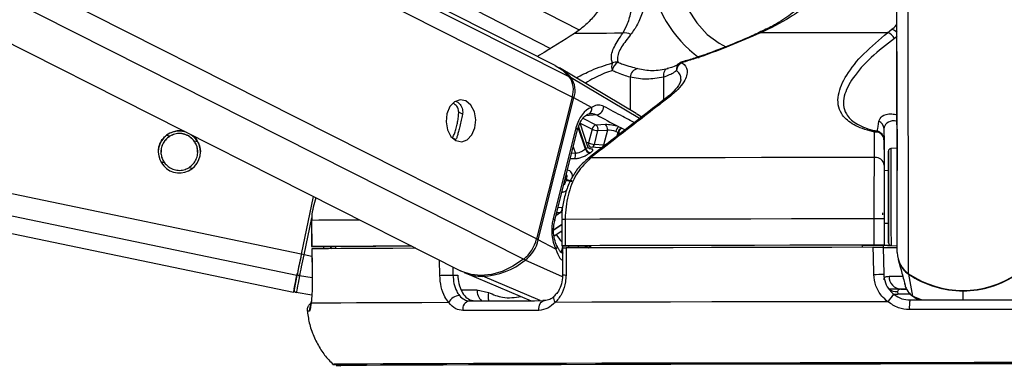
# Model space of a CAD drawing. Header units: millimetres. Extents: x 20 to 19305, y 40 to 15632.
# Tile 50 of 114: x 9293 to 9518, y 6419 to 6498. Entities that reach past the tile are written whole.
import ezdxf

# ---------------------------------------------------------------- set-up
doc = ezdxf.new("R2010")
doc.units = ezdxf.units.MM
doc.layers.add('COMPONENT_GEOMETRY', color=7, linetype='Continuous')
doc.styles.add('SLDTEXTSTYLE1', font='TXT', dxfattribs={"width": 0.75})
doc.dimstyles.new('SLDDIMSTYLE0', dxfattribs={"dimtxt": 150, "dimasz": 6.604, "dimexe": 0, "dimexo": 0.0625, "dimgap": 37.5, "dimtad": 0, "dimtih": 1, "dimtoh": 1, "dimdec": 0, "dimlfac": 0.5, "dimrnd": 1e-09, "dimzin": 12, "dimdsep": 46, "dimtxsty": 'SLDTEXTSTYLE1', "dimsah": 1, "dimcen": 0.09, "dimadec": 0, "dimazin": 3, "dimtfac": 1, "dimtdec": 0, "dimtofl": 0, "dimtmove": 0, "dimatfit": 3, "dimfxl": 1, "dimfrac": 2, "dimtolj": 1, "dimtzin": 12, "dimarcsym": 0})

# ---------------------------------------------------------------- blocks, each defined once
blk = doc.blocks.new('_D_4')
at = {"layer": 'COMPONENT_GEOMETRY', "color": 7, "ltscale": 2}
for p, q in [((11155.63, 6611), (11155.63, 4291.66)), ((11155.63, 1734.2), (11155.63, 4053.54)), ((7716.13, 1734.2), (11161.98, 1734.2))]:
    blk.add_line(p, q, dxfattribs=at)
for points in [[(11155.63, 6611), (11154.61, 6604.4), (11156.65, 6604.4)], [(11155.63, 1734.2), (11156.65, 1740.8), (11154.61, 1740.8)]]:
    blk.add_solid(points, dxfattribs=at)
at = {"layer": 'COMPONENT_GEOMETRY', "color": 7, "ltscale": 2, "insert": (10933.96, 4246.9), "char_height": 150, "attachment_point": 1, "style": 'SLDTEXTSTYLE1'}
blk.add_mtext('2438', dxfattribs=at)

msp = doc.modelspace()

# ---------------------------------------------------------------- linework, layer by layer
at = {"color": 7, "linetype": 'Continuous', "lineweight": 25, "ltscale": 2}
for p, q in [((8513.78, 6611), (9355.89, 6436.03)), ((9057.02, 6611), (9394.01, 6440.9)), ((9415.62, 6487.73), (9171.42, 6611)), ((9182.22, 6611), (9414.55, 6491.6)), ((9493.63, 6478.67), (9493.46, 6602.12)), ((9421.11, 6495.77), (9419.99, 6494.99)), ((9491.45, 6495.18), (9492.43, 6495.96)), ((9462.16, 6495.21), (9462.15, 6495.21)), ((9434.09, 6476.75), (9416.62, 6487.17)), ((9441.86, 6487.18), (9441.18, 6486.99)), ((9419.49, 6480.52), (9411.36, 6448.17)), ((9411.76, 6447.96), (9419.89, 6480.3)), ((9423.9, 6478.16), (9419.89, 6480.3)), ((9493.67, 6445.05), (9493.63, 6478.67)), ((9435.29, 6475.94), (9434.35, 6476.58)), ((9420.34, 6473.46), (9415.14, 6452.75)), ((9415.5, 6452.38), (9420.71, 6473.1)), ((9423.09, 6469.15), (9421.28, 6474.54)), ((9424.02, 6473.19), (9423.24, 6470.06)), ((9424.57, 6469.73), (9425.36, 6472.86)), ((9427.08, 6474.23), (9424.93, 6474.13)), ((9425.36, 6472.86), (9427.51, 6472.95)), ((9427.51, 6472.95), (9426.66, 6469.57)), ((9430.79, 6473.43), (9430.09, 6473.74)), ((9490.63, 6473.28), (9490.65, 6463.73)), ((9393.09, 6471.1), (9392.88, 6470.84)), ((9429.46, 6472.68), (9429.95, 6472.49)), ((9490.64, 6470.79), (9490.64, 6465)), ((9426.21, 6468.92), (9423.45, 6469.11)), ((9426.66, 6469.57), (9424.57, 6469.73)), ((9493.64, 6468.84), (9492.21, 6468.77)), ((9491.65, 6463.74), (9490.65, 6463.73)), ((9490.65, 6463.73), (9490.65, 6463.73)), ((9360.42, 6457.85), (9357.68, 6444.69)), ((9360.42, 6457.85), (9357.68, 6444.69)), ((9417.11, 6452.62), (9417.12, 6446.62)), ((9417.11, 6452.62), (9417.11, 6452.62)), ((9417.9, 6452.63), (9417.91, 6446.63)), ((9488.4, 6446.76), (9488.39, 6452.76)), ((9490.66, 6452.76), (9490.67, 6446.76)), ((9360.02, 6452.41), (9360.03, 6446.41)), ((9360.02, 6452.41), (9360.04, 6452.41)), ((9360.04, 6452.41), (9360.05, 6446.41)), ((9490.66, 6451.73), (9491.66, 6451.74)), ((9415.35, 6448.86), (9417.12, 6450.05)), ((9360.06, 6445.91), (9360.16, 6439.74)), ((9360.09, 6445.91), (9360.08, 6445.91)), ((9362.03, 6446.41), (9365.51, 6446.42)), ((9365.51, 6446.43), (9365.51, 6445.95)), ((9415.78, 6445.81), (9411.76, 6447.96)), ((9417.29, 6446.12), (9417.29, 6439.99)), ((9417.71, 6446.62), (9423.7, 6446.62)), ((9423.7, 6446.63), (9423.71, 6446.14)), ((9485.67, 6446.75), (9485.67, 6446.25)), ((9485.67, 6446.74), (9490.67, 6446.74)), ((9490.45, 6446.74), (9490.46, 6446.24)), ((9490.67, 6446.73), (9490.45, 6446.73)), ((9490.46, 6446.26), (9490.58, 6440.15)), ((9490.67, 6446.74), (9490.67, 6446.76)), ((9490.67, 6446.74), (9490.67, 6446.73)), ((9490.67, 6446.74), (9490.67, 6446.72)), ((9490.67, 6446.72), (9490.67, 6446.73)), ((9492.24, 6446.71), (9493.67, 6446.63)), ((9493.89, 6443.47), (9494.34, 6441.79)), ((9494.34, 6441.79), (9494.53, 6441.11)), ((9360.18, 6439.74), (9360.16, 6439.74)), ((9392.27, 6439.95), (9393.37, 6439.95)), ((9395.06, 6440.43), (9410.14, 6434.1)), ((9417.29, 6439.99), (9417.29, 6439.99)), ((9497.19, 6435.1), (9496.27, 6440.13)), ((9495.25, 6438.42), (9495.27, 6438.36)), ((9495.33, 6438.02), (9495.43, 6437.64)), ((9360.07, 6435.38), (9356.51, 6435.93)), ((9397.76, 6436.6), (9400.39, 6435.96)), ((9493.75, 6436.16), (9493.82, 6435.57)), ((9494.49, 6436.72), (9495.71, 6436.72)), ((9497.42, 6434.99), (9497.84, 6434.68))]:
    msp.add_line(p, q, dxfattribs=at)
at = {"color": 8, "linetype": 'Continuous', "lineweight": 25, "ltscale": 2}
for p, q in [((9356.68, 6439.86), (8533.04, 6611)), ((9357.68, 6444.69), (8557.26, 6611)), ((9408.38, 6443.53), (9076.6, 6611)), ((9411.36, 6448.17), (9088.78, 6611)), ((9419.49, 6480.52), (9160.99, 6611)), ((9418.83, 6485.15), (9169.51, 6611)), ((9196.94, 6611), (9421.1, 6495.81)), ((9493.67, 6445.05), (9493.46, 6602.12)), ((9496.25, 6440.24), (9496.05, 6586.52)), ((9493.61, 6494.35), (9493.02, 6493.88)), ((9434.88, 6475.63), (9419.24, 6484.91)), ((9432.73, 6485.01), (9432.74, 6477.56)), ((9440.32, 6485.03), (9440.33, 6479.83)), ((9394.47, 6476.63), (9393.6, 6477.07)), ((9424.93, 6474.13), (9421.96, 6475.64)), ((9425.11, 6476.44), (9422.54, 6476.25)), ((9435.32, 6475.97), (9434.06, 6476.69)), ((9422.5, 6468.63), (9420.85, 6473.54)), ((9420.92, 6473.76), (9422.62, 6468.71)), ((9421.29, 6474.57), (9424.02, 6473.19)), ((9327.71, 6471.62), (9326.94, 6471.78)), ((9392.88, 6470.84), (9392.13, 6471.22)), ((9429.74, 6471.65), (9429.95, 6472.49)), ((9430.07, 6472.43), (9429.91, 6471.79)), ((9334.05, 6470.3), (9333.25, 6470.47)), ((9419.71, 6469.14), (9420.21, 6467.67)), ((9420.21, 6467.67), (9419.35, 6467.69)), ((9326.45, 6465.54), (9325.63, 6465.71)), ((9332.79, 6464.22), (9331.98, 6464.39)), ((9418.1, 6461.64), (9417.86, 6461.76)), ((9417.9, 6461.93), (9418.14, 6461.81)), ((9417.2, 6455.27), (9416.24, 6455.3)), ((9358.3, 6444.56), (9360.05, 6452.99)), ((9416.81, 6454.16), (9415.78, 6453.47)), ((9415.96, 6454.19), (9416.81, 6454.16)), ((9415.28, 6450.34), (9417.11, 6451.57)), ((9417.11, 6451.36), (9415.28, 6450.14)), ((9417.12, 6449.73), (9416.97, 6449.95)), ((9364.36, 6446.42), (9364.55, 6445.95)), ((9365.51, 6446.27), (9365.41, 6446.42)), ((9417.35, 6446.62), (9416.98, 6445.15)), ((9418.64, 6446.13), (9418.77, 6446.62)), ((9420.89, 6446.62), (9420.77, 6446.13)), ((9360.09, 6444.19), (9358.3, 6444.56)), ((9389.27, 6439.87), (9389.18, 6443.33)), ((9392.23, 6441.8), (9392.27, 6439.95)), ((9417.25, 6439.52), (9408.79, 6443.34)), ((9360.18, 6439.29), (9357.3, 6439.76)), ((9412.2, 6434.11), (9399.1, 6439.65)), ((9394.14, 6436.6), (9397.76, 6436.6)), ((9496.62, 6435.57), (9493.82, 6435.57)), ((9497.19, 6435.1), (9499.27, 6434.27)), ((9497.87, 6434.77), (9497.19, 6435.1)), ((9508.69, 6434.29), (9508.68, 6436.34)), ((9364.9, 6419.58), (9364.9, 6419.58))]:
    msp.add_line(p, q, dxfattribs=at)
at = {"color": 8, "linetype": 'Continuous', "lineweight": 25, "ltscale": 2, "flags": 128}
for points in [[(9441.97, 6516.54), (9442.22, 6512.26), (9442.97, 6508.1), (9444.2, 6504.17), (9445.86, 6500.58), (9447.92, 6497.42), (9450.32, 6494.79), (9453, 6492.76), (9454.67, 6491.86)], [(9444.55, 6488.51), (9444.53, 6488.5), (9444.52, 6488.48), (9444.51, 6488.45), (9444.51, 6488.4), (9444.51, 6488.34)], [(9420.34, 6473.46), (9420.51, 6473.37), (9420.62, 6473.27), (9420.69, 6473.19), (9420.71, 6473.11), (9420.71, 6473.1)], [(9423.24, 6470.06), (9422.91, 6470.1), (9422.77, 6470.11)], [(9492.21, 6468.77), (9492.21, 6468.75), (9492.21, 6468.22), (9492.21, 6466.98), (9492.21, 6465.1), (9492.22, 6462.73), (9492.22, 6460.01)], [(9492.22, 6460.01), (9492.22, 6457.14), (9492.23, 6454.31), (9492.23, 6451.71), (9492.23, 6449.53), (9492.24, 6447.9), (9492.24, 6446.94), (9492.24, 6446.71)], [(9415.14, 6452.75), (9415.3, 6452.65), (9415.42, 6452.55), (9415.49, 6452.47), (9415.51, 6452.39), (9415.5, 6452.38)], [(9371.06, 6452.48), (9370.08, 6452.48), (9366.68, 6452.46), (9363.86, 6452.44), (9361.65, 6452.43), (9360.04, 6452.41)], [(9415.78, 6445.81), (9415.92, 6445.99), (9416.01, 6446.16), (9416.06, 6446.32), (9416.05, 6446.47), (9416.03, 6446.54)], [(9491.79, 6439.66), (9492.67, 6439.66), (9493.77, 6439.66), (9494.9, 6439.66)], [(9496.29, 6440.21), (9496.27, 6440.16), (9496.27, 6440.13)], [(9415.62, 6433.72), (9415.45, 6434.05), (9415.34, 6434.36), (9415.29, 6434.65), (9415.31, 6434.9), (9415.4, 6435.1), (9415.48, 6435.2)], [(9492.72, 6435.67), (9493.21, 6435.58), (9493.82, 6435.57)], [(9508.68, 6436.44), (9508.68, 6436.43), (9508.68, 6436.37), (9508.68, 6436.34)]]:
    msp.add_lwpolyline(points, dxfattribs=at)
at = {"color": 7, "linetype": 'Continuous', "lineweight": 25, "ltscale": 2, "flags": 128}
for points in [[(9431.03, 6495.05), (9429.11, 6495.04), (9427.34, 6495.03), (9425.72, 6495.03), (9424.26, 6495.02), (9422.95, 6495.01), (9421.8, 6495.01), (9420.81, 6495), (9419.99, 6494.99)], [(9491.45, 6495.18), (9487.64, 6495.18), (9483.87, 6495.17), (9480.15, 6495.17), (9476.48, 6495.16), (9472.87, 6495.15), (9469.33, 6495.15), (9465.86, 6495.14), (9462.46, 6495.13)], [(9415.62, 6487.73), (9417.22, 6486.72), (9418.83, 6485.15)], [(9441.42, 6487), (9441.16, 6486.97), (9440.92, 6486.86), (9440.71, 6486.68), (9440.54, 6486.43), (9440.41, 6486.13), (9440.33, 6485.79), (9440.3, 6485.42), (9440.32, 6485.03)], [(9395.24, 6479.63), (9393.93, 6479.9), (9392.64, 6479.44), (9391.58, 6478.33), (9390.9, 6476.72), (9390.71, 6474.87), (9391.04, 6473.05), (9391.83, 6471.55), (9392.97, 6470.59), (9394.28, 6470.31), (9395.56, 6470.77), (9396.62, 6471.88), (9397.3, 6473.49), (9397.49, 6475.34), (9397.17, 6477.16), (9396.37, 6478.66), (9395.24, 6479.63)], [(9430.91, 6473.37), (9430.88, 6473.38), (9430.79, 6473.43)], [(9493.63, 6473.15), (9493.63, 6473.17), (9493.63, 6472.47), (9493.64, 6471.17), (9493.64, 6469.44), (9493.64, 6467.57), (9493.64, 6465.83), (9493.65, 6464.49), (9493.65, 6463.76), (9493.65, 6463.74), (9493.65, 6464.43), (9493.64, 6465.74), (9493.64, 6467.46), (9493.64, 6469.34), (9493.64, 6471.08), (9493.63, 6472.41), (9493.63, 6473.15)], [(9429.95, 6472.49), (9430.04, 6472.45), (9430.07, 6472.43)], [(9488.5, 6466.75), (9479.78, 6466.73), (9471.16, 6466.72), (9462.69, 6466.7), (9454.4, 6466.69), (9446.32, 6466.67), (9438.48, 6466.66), (9430.92, 6466.64), (9423.67, 6466.62)], [(9491.65, 6459.89), (9491.65, 6462.45), (9491.65, 6464.7), (9491.64, 6466.47), (9491.64, 6467.65), (9491.64, 6468.15), (9491.64, 6467.94), (9491.64, 6467.04), (9491.64, 6465.5), (9491.65, 6463.74)], [(9491.65, 6463.74), (9491.65, 6464.06), (9491.65, 6464.33), (9491.65, 6463.89), (9491.65, 6462.78), (9491.65, 6461.12), (9491.65, 6459.1)], [(9491.66, 6451.74), (9491.66, 6450.77), (9491.67, 6449), (9491.67, 6447.82), (9491.67, 6447.32), (9491.67, 6447.53), (9491.67, 6448.43), (9491.67, 6449.97), (9491.66, 6452.04), (9491.66, 6454.49), (9491.66, 6457.17), (9491.65, 6459.89)], [(9491.65, 6459.1), (9491.66, 6456.93), (9491.66, 6454.84), (9491.66, 6453.07), (9491.66, 6451.81), (9491.66, 6451.19), (9491.66, 6451.28), (9491.66, 6451.74)], [(9488.39, 6452.76), (9478.88, 6452.74), (9469.5, 6452.73), (9460.28, 6452.71), (9451.26, 6452.7), (9442.47, 6452.68), (9433.96, 6452.66), (9425.76, 6452.64), (9417.9, 6452.63)], [(9490.31, 6454.15), (9490.31, 6454.15), (9490.31, 6454.13), (9490.31, 6454.1), (9490.31, 6454.06), (9490.31, 6454), (9490.32, 6453.92), (9490.32, 6453.84), (9490.32, 6453.75), (9490.32, 6453.66)], [(9360.05, 6446.41), (9360.03, 6446.41), (9360.11, 6446.41), (9360.28, 6446.41), (9360.52, 6446.41), (9360.83, 6446.41), (9361.2, 6446.41), (9361.6, 6446.41), (9362.03, 6446.41)], [(9382.85, 6446.53), (9378.59, 6446.51), (9374.06, 6446.49), (9370.09, 6446.48), (9366.69, 6446.46), (9363.87, 6446.44), (9361.65, 6446.43), (9360.05, 6446.41)], [(9383.84, 6446.03), (9383.57, 6446.03), (9378.54, 6446.01), (9374.04, 6445.99), (9370.09, 6445.98), (9366.7, 6445.96), (9363.9, 6445.94), (9361.69, 6445.93), (9360.08, 6445.91)], [(9360.08, 6445.91), (9360.14, 6441.92), (9360.18, 6439.74)], [(9382.88, 6446.51), (9382.08, 6446.51), (9378.17, 6446.5), (9374.71, 6446.48), (9371.7, 6446.47), (9369.16, 6446.45), (9367.09, 6446.44), (9365.51, 6446.43)], [(9417.91, 6446.63), (9417.6, 6446.62), (9417.36, 6446.62), (9417.2, 6446.62), (9417.12, 6446.62), (9417.14, 6446.62), (9417.25, 6446.62), (9417.44, 6446.62), (9417.71, 6446.62)], [(9488.4, 6446.76), (9478.89, 6446.74), (9469.51, 6446.73), (9460.29, 6446.71), (9451.27, 6446.7), (9442.48, 6446.68), (9433.97, 6446.66), (9425.77, 6446.64), (9417.91, 6446.63)], [(9488.19, 6446.26), (9478.74, 6446.24), (9469.41, 6446.23), (9460.24, 6446.21), (9451.27, 6446.2), (9442.53, 6446.18), (9434.07, 6446.16), (9425.9, 6446.14), (9418.08, 6446.13)], [(9418.08, 6446.13), (9418.08, 6442.13), (9418.08, 6439.95)], [(9485.67, 6446.75), (9477.36, 6446.73), (9469.16, 6446.72), (9461.09, 6446.71), (9453.18, 6446.69), (9445.46, 6446.68), (9437.96, 6446.66), (9430.7, 6446.65), (9423.7, 6446.63)], [(9488.3, 6440.08), (9488.23, 6444.08), (9488.19, 6446.26)], [(9492.37, 6446.7), (9490.97, 6446.7), (9490.45, 6446.7)], [(9357.68, 6444.69), (9357.54, 6443.98), (9357.39, 6443.29), (9357.25, 6442.61), (9357.12, 6441.97), (9356.99, 6441.36), (9356.88, 6440.8), (9356.77, 6440.3), (9356.68, 6439.86)], [(9357.68, 6444.69), (9357.55, 6444.06), (9357.42, 6443.43), (9357.3, 6442.83), (9357.18, 6442.25), (9357.06, 6441.71), (9356.96, 6441.21), (9356.87, 6440.76), (9356.79, 6440.37)], [(9357.3, 6439.76), (9357.4, 6440.2), (9357.5, 6440.7), (9357.61, 6441.25), (9357.74, 6441.85), (9357.87, 6442.5), (9358.01, 6443.17), (9358.16, 6443.86), (9358.3, 6444.56)], [(9408.38, 6443.53), (9405.97, 6441.94), (9403.51, 6440.78), (9401.06, 6440.07), (9398.67, 6439.83), (9396.4, 6440.06), (9394.3, 6440.76), (9394.01, 6440.9)], [(9356.68, 6439.86), (9356.34, 6438.22), (9356.09, 6437.01), (9355.94, 6436.28), (9355.89, 6436.03), (9355.94, 6436.27), (9355.97, 6436.42)], [(9356.02, 6436.65), (9356.03, 6436.71), (9356.07, 6436.89), (9356.13, 6437.19), (9356.21, 6437.6), (9356.32, 6438.13), (9356.46, 6438.77), (9356.61, 6439.52), (9356.79, 6440.37)], [(9357.3, 6439.76), (9357.12, 6438.89), (9356.96, 6438.12), (9356.83, 6437.46), (9356.72, 6436.92), (9356.63, 6436.49), (9356.56, 6436.18), (9356.53, 6435.99), (9356.51, 6435.93)], [(9389.27, 6439.87), (9389.56, 6439.88), (9389.91, 6439.89), (9390.3, 6439.9), (9390.72, 6439.91), (9391.15, 6439.92), (9391.56, 6439.93), (9391.94, 6439.94), (9392.27, 6439.95)], [(9495.75, 6436.7), (9493.71, 6436.7), (9491.72, 6436.7)], [(9359.89, 6433.51), (9359.9, 6433.84), (9359.9, 6433.86)], [(9391.33, 6433.65), (9385.15, 6433.63), (9379.57, 6433.62), (9374.62, 6433.6), (9370.3, 6433.58), (9366.66, 6433.56), (9363.7, 6433.54), (9361.44, 6433.53), (9359.89, 6433.51)], [(9396.05, 6434.06), (9398.04, 6434.07), (9400.07, 6434.08), (9402.14, 6434.08), (9404.26, 6434.09), (9406.42, 6434.09), (9408.63, 6434.1), (9410.88, 6434.1), (9413.17, 6434.11)], [(9411.89, 6431.89), (9411.89, 6432.31), (9411.94, 6432.72), (9412.05, 6433.11), (9412.21, 6433.45), (9412.41, 6433.73), (9412.64, 6433.94), (9412.9, 6434.07), (9413.17, 6434.11)], [(9491.51, 6433.86), (9481.23, 6433.85), (9471.08, 6433.83), (9461.11, 6433.81), (9451.37, 6433.8), (9441.9, 6433.78), (9432.76, 6433.76), (9423.99, 6433.74), (9415.62, 6433.72)], [(9496.58, 6434.27), (9499.6, 6434.27), (9502.63, 6434.28), (9505.66, 6434.28), (9508.69, 6434.29), (9511.72, 6434.29), (9514.74, 6434.29), (9517.77, 6434.3), (9520.79, 6434.3)], [(9411.89, 6431.89), (9409.57, 6431.89), (9407.29, 6431.88), (9405.05, 6431.88), (9402.86, 6431.87), (9400.71, 6431.86), (9398.61, 6431.86), (9396.55, 6431.85), (9394.54, 6431.85)], [(9520.96, 6432.09), (9517.89, 6432.08), (9514.83, 6432.08), (9511.76, 6432.08), (9508.69, 6432.07), (9505.62, 6432.07), (9502.55, 6432.06), (9499.48, 6432.06), (9496.42, 6432.05)], [(9521.24, 6419.98), (9511.22, 6419.97), (9501.18, 6419.96), (9491.18, 6419.94), (9481.27, 6419.93), (9471.49, 6419.91), (9461.89, 6419.89), (9452.52, 6419.88), (9443.42, 6419.86), (9434.64, 6419.84), (9426.22, 6419.82), (9418.2, 6419.8), (9410.63, 6419.78), (9403.53, 6419.76), (9396.95, 6419.75), (9390.91, 6419.73), (9385.44, 6419.71), (9380.57, 6419.69), (9376.33, 6419.67), (9372.73, 6419.65), (9369.8, 6419.64), (9367.54, 6419.62), (9365.97, 6419.61), (9365.1, 6419.59), (9364.9, 6419.58)], [(9520.06, 6419.69), (9509.97, 6419.68), (9499.87, 6419.67), (9489.82, 6419.65), (9479.86, 6419.64), (9470.04, 6419.62), (9460.42, 6419.6), (9451.04, 6419.59), (9441.94, 6419.57), (9433.18, 6419.55), (9424.79, 6419.53), (9416.83, 6419.51), (9409.32, 6419.49), (9402.3, 6419.47), (9395.82, 6419.45), (9389.89, 6419.43), (9384.56, 6419.42), (9379.85, 6419.4), (9375.78, 6419.38), (9372.37, 6419.36), (9369.64, 6419.35), (9367.61, 6419.33), (9366.27, 6419.31), (9365.65, 6419.3), (9365.74, 6419.29), (9366.54, 6419.27), (9366.63, 6419.27)], [(9520.05, 6419.69), (9509.97, 6419.68), (9499.88, 6419.67), (9489.84, 6419.65), (9479.9, 6419.64), (9470.09, 6419.62), (9460.48, 6419.6), (9451.11, 6419.59), (9442.03, 6419.57), (9433.28, 6419.55), (9424.9, 6419.53), (9416.94, 6419.51), (9409.44, 6419.49), (9402.44, 6419.47), (9395.96, 6419.45), (9390.04, 6419.43), (9384.72, 6419.42), (9380.01, 6419.4), (9375.95, 6419.38), (9372.54, 6419.36), (9369.82, 6419.35), (9367.78, 6419.33), (9366.45, 6419.31), (9365.83, 6419.3), (9365.92, 6419.29), (9366.59, 6419.28)]]:
    msp.add_lwpolyline(points, dxfattribs=at)
at = {"color": 8, "linetype": 'Continuous', "lineweight": 25, "ltscale": 4}
for centre, radius, start, end in [((9465.68, 6512.63), 28.87, 188.6971, 233.3065), ((9491.7, 6493.48), 2.59, 42.5844, 73.6883), ((9462.23, 6494.88), 0.341, 47.3481, 101.9916), ((9444.92, 6486.88), 1.66, 132.0225, 189.7872), ((9419.03, 6484.53), 0.431, 61.0755, 96.5175), ((9419.03, 6478.58), 1.93, 63.5643, 76.6645), ((9441.51, 6479.62), 0.906, 81.9422, 126.473), ((9424.11, 6469.89), 0.885, 168.8551, 244.7425), ((9423.73, 6469.9), 0.864, 287.5901, 348.7801), ((9425.8, 6469.75), 0.874, 289.5141, 348.6129), ((9423.56, 6465.73), 0.896, 83.0214, 127.192), ((9417.89, 6358.5), 94.12, 89.9919, 90.4727), ((9410.9, 6446.23), 1.93, 63.5647, 76.671), ((9425.08, 6455.08), 10.97, 212.517, 223.4326), ((9424.76, 6445.74), 1.49, 143.665, 164.4722), ((9424.88, 6445.7), 1.48, 143.3, 162.983), ((9409.23, 6444.2), 0.966, 218.3745, 242.9353), ((9399.28, 6440.05), 0.448, 209.7581, 245.1635), ((9417.89, 6444.71), 4.76, 262.6989, 272.2487), ((9401.05, 6436.48), 3.29, 177.9227, 227.0334), ((9403.25, 6435.17), 2.97, 164.5305, 201.6725), ((9493.58, 6439.29), 3.13, 233.7628, 273.0369), ((9361.52, 6431.91), 2.01, 154.5421, 186.2768), ((9359.41, 6427.54), 4.15, 88.4762, 95.4366)]:
    msp.add_arc(centre, radius, start, end, dxfattribs=at)
at = {"color": 7, "linetype": 'Continuous', "lineweight": 25, "ltscale": 4}
for centre, radius, start, end in [((9431.64, 6493.08), 2.05, 54.3177, 107.1937), ((9490.73, 6492.73), 2.56, 26.7968, 73.7869), ((9445.11, 6486.59), 2, 106.4418, 130.8408), ((9411.43, 6478.51), 10.09, 39.3689, 59.0584), ((9431.07, 6487.37), 2.59, 158.834, 198.2943), ((9431.47, 6485.97), 2.92, 122.5021, 168.4669), ((9429.48, 6486.41), 2.07, 78.2048, 113.4864), ((9434.75, 6484.98), 2.03, 98.7792, 179.1879), ((9445.48, 6486.36), 2.21, 116.1329, 173.973), ((9414.44, 6482.17), 5.31, 341.8809, 34.1768), ((9414.87, 6481.95), 5.28, 341.8809, 34.1768), ((9422.76, 6477.79), 1.2, 283.8261, 17.5992), ((9424.74, 6478.34), 1.94, 281.0037, 1.4901), ((9488.73, 6473.25), 1.91, 0.7733, 68.156), ((9329.85, 6468.01), 4.8, 74.6165, 51.8161), ((9425.19, 6472.98), 1.19, 102.7299, 169.4944), ((9425.54, 6476.4), 3.55, 244.7707, 267.1395), ((9424.2, 6473.18), 1.21, 344.6432, 52.5288), ((9426.35, 6473.27), 1.21, 344.6432, 52.5288), ((9431.02, 6472.46), 1.58, 125.9891, 171.9367), ((9431.15, 6472.26), 1.23, 107.1611, 168.9345), ((9431.27, 6472.2), 1.23, 107.3604, 168.9118), ((9488.99, 6472.04), 0.709, 86.81, 135.299), ((9488.73, 6470.64), 1.91, 4.388, 97.4098), ((9488.64, 6470.78), 2, 0.0913, 78.7209), ((9426.94, 6462.14), 7.86, 123.3249, 124.3543), ((9423.73, 6468.99), 1.28, 196.3295, 258.6086), ((9423.84, 6469.05), 1.27, 195.5171, 258.4523), ((9424.75, 6473.27), 3.55, 244.7707, 267.1395), ((9492.24, 6468.17), 0.6, 93.077, 180.077), ((9418.91, 6467.26), 1.36, 324.1891, 17.5508), ((9427.55, 6461.77), 7.22, 123.3249, 124.3543), ((9488.74, 6464.85), 1.91, 4.3756, 97.132), ((9433.49, 6457.86), 15.84, 165.5755, 166.2207), ((9419.61, 6464.93), 3.62, 245.3057, 267.2108), ((9419.66, 6464.94), 3.48, 244.2369, 267.0678), ((9416.01, 6455.06), 1.21, 311.7139, 9.7357), ((9489.6, 6013.04), 439.72, 89.8619, 90.1577), ((9403.09, 6450.2), 8.52, 308.3711, 346.1743), ((9403.53, 6449.98), 8.47, 308.3711, 346.1743), ((9489.61, 6007.04), 439.72, 89.8619, 90.1577), ((9492.87, 6825.5), 379.29, 269.6353, 270.125), ((9491.97, 6587.1), 140.39, 269.4695, 270.0944), ((9492.27, 6447.31), 0.6, 180.077, 267.077), ((9333.34, 6325.25), 121.89, 78.1853, 78.482), ((9499.51, 6445.08), 5.84, 180.2699, 236.0607), ((9398.35, 6456.19), 16.55, 272.5799, 309.1049), ((9499.55, 6444.98), 5.85, 200.6688, 235.9395), ((9357.34, 6440.32), 0.56, 174.8272, 265.9188), ((9398.99, 6449.9), 10.25, 246.1408, 270.5857), ((9488.12, 6482.76), 42.67, 270.2445, 273.296), ((9494.64, 6439.57), 2.85, 178.1586, 267.0334), ((9508.65, 6458.57), 22.13, 235.9102, 304.2439), ((9508.63, 6458.39), 22.05, 235.881, 270.1272), ((9508.67, 6458.39), 22.05, 270.0269, 304.2731), ((9356.6, 6436.52), 0.6, 168.262, 261.2621), ((9393.86, 6432.49), 2.79, 92.4204, 155.4394), ((9497.34, 6430.15), 6.92, 129.4614, 147.513), ((9396.37, 6432.22), 1.87, 99.6963, 191.6624), ((9503.5, 6432.66), 7.1, 166.8745, 184.8602), ((9365.86, 6438.69), 19.14, 267.1038, 270.6946)]:
    msp.add_arc(centre, radius, start, end, dxfattribs=at)
for centre, major_axis, ratio, start_param, end_param in [((9424.99, 6470.98), (0.15, 7.38), 0.67204, 0.250533, 1.241199), ((9428.84, 6473.28), (2.74, -0.58), 0.275806, 1.154067, 2.323761), ((9428.64, 6472.34), (1.77, -0.33), 0.295802, 1.146889, 2.316582), ((9419.78, 6450.26), (0.15, 7.38), 0.67204, 1.241199, 2.231865)]:
    msp.add_ellipse(centre, major_axis=major_axis, ratio=ratio, start_param=start_param, end_param=end_param, dxfattribs=at)
at = {"color": 8, "linetype": 'Continuous', "lineweight": 25, "ltscale": 4}
msp.add_ellipse((9369.77, 6448.48), major_axis=(-4.84, 5.57), ratio=0.999929, start_param=1.139201, end_param=1.207192, dxfattribs=at)
at = {"color": 7, "linetype": 'Continuous', "lineweight": 25, "ltscale": 2}
for points, knots in [([(9429.35, 6510.31), (9428.99, 6508.5), (9428.19, 6504.62), (9425.66, 6500.31), (9423.17, 6497.44), (9421.79, 6496.32), (9421.11, 6495.77)], [0, 0, 0, 0, 0.301539, 0.649276, 0.826766, 1, 1, 1, 1]), ([(9431.03, 6495.05), (9431.42, 6495.75), (9432.21, 6497.18), (9432.94, 6499.8), (9433.48, 6502.65), (9433.83, 6505.32), (9433.93, 6507.31), (9433.97, 6508.15)], [0, 0, 0, 0, 0.245373, 0.495297, 0.678097, 0.864612, 1, 1, 1, 1]), ([(9437.14, 6508.27), (9437.06, 6507.4), (9436.87, 6505.38), (9436.33, 6502.61), (9435.51, 6499.69), (9434.43, 6496.95), (9433.37, 6495.49), (9432.83, 6494.75)], [0, 0, 0, 0, 0.135243, 0.316731, 0.502899, 0.748887, 1, 1, 1, 1]), ([(9477.42, 6508.69), (9477.11, 6508.04), (9476.34, 6506.4), (9474.51, 6504), (9471.99, 6501.39), (9468.83, 6498.9), (9465.49, 6496.77), (9463.15, 6495.72), (9462.14, 6495.26)], [0, 0, 0, 0, 0.102179, 0.255592, 0.427605, 0.620658, 0.834549, 1, 1, 1, 1]), ([(9478.56, 6508.27), (9477.81, 6507.03), (9476.26, 6504.49), (9472.98, 6501.35), (9468.46, 6497.96), (9464.77, 6496.22), (9462.46, 6495.13)], [0, 0, 0, 0, 0.202402, 0.415938, 0.635024, 1, 1, 1, 1]), ([(9419.99, 6494.99), (9417.45, 6493.38), (9414.78, 6491.68), (9411.74, 6489.86), (9411.59, 6489.77)], [0, 0, 0, 0, 0.950718, 1, 1, 1, 1]), ([(9428.66, 6488.3), (9428.57, 6488.61), (9428.25, 6489.69), (9428.91, 6491.94), (9430.31, 6494), (9431.03, 6495.05)], [0, 0, 0, 0, 0.163716, 0.575625, 1, 1, 1, 1]), ([(9432.83, 6494.75), (9432.08, 6493.8), (9430.55, 6491.88), (9429.67, 6489.76), (9429.85, 6488.72), (9429.91, 6488.43)], [0, 0, 0, 0, 0.414625, 0.838122, 1, 1, 1, 1]), ([(9462.46, 6495.13), (9460.08, 6494.11), (9455.27, 6492.04), (9449.15, 6489.76), (9445.52, 6488.65), (9444.51, 6488.34)], [0, 0, 0, 0, 0.413472, 0.836281, 1, 1, 1, 1]), ([(9462.15, 6495.21), (9461.6, 6494.95), (9459.5, 6494.01), (9456.31, 6492.64), (9453.6, 6491.61), (9452.53, 6491.2)], [0, 0, 0, 0, 0.1802, 0.677661, 1, 1, 1, 1]), ([(9488.49, 6472.54), (9488.13, 6472.62), (9486.15, 6473.08), (9483.09, 6474.32), (9480.87, 6476.48), (9480.06, 6478.77), (9480.17, 6481.72), (9481.96, 6485.68), (9485.85, 6490.48), (9489.57, 6493.61), (9491.45, 6495.18)], [0, 0, 0, 0, 0.024025, 0.134638, 0.244509, 0.33263, 0.423982, 0.601094, 0.798253, 1, 1, 1, 1]), ([(9493.02, 6493.88), (9491.18, 6492.45), (9487.47, 6489.55), (9483.48, 6485.09), (9481.54, 6481.39), (9481.27, 6478.63), (9481.9, 6476.49), (9483.93, 6474.44), (9486.82, 6473.26), (9488.69, 6472.82), (9489.03, 6472.74)], [0, 0, 0, 0, 0.200857, 0.405166, 0.583295, 0.670995, 0.761395, 0.868867, 0.976541, 1, 1, 1, 1]), ([(9452.53, 6491.2), (9452.17, 6491.06), (9450.52, 6490.41), (9447.83, 6489.49), (9445.53, 6488.81), (9444.55, 6488.52)], [0, 0, 0, 0, 0.141079, 0.635776, 1, 1, 1, 1]), ([(9432.73, 6485.01), (9431.74, 6485.33), (9430.47, 6485.75), (9428.96, 6486.4), (9428.62, 6486.55)], [0, 0, 0, 0, 0.768074, 1, 1, 1, 1]), ([(9429.91, 6488.43), (9430.29, 6488.29), (9431.97, 6487.68), (9433.37, 6487.29), (9434.44, 6486.99)], [0, 0, 0, 0, 0.231591, 1, 1, 1, 1]), ([(9434.44, 6486.99), (9435.54, 6486.79), (9437.77, 6486.38), (9440.19, 6486.8), (9441.42, 6487)], [0, 0, 0, 0, 0.492367, 1, 1, 1, 1]), ([(9443.28, 6486.59), (9443.12, 6486.44), (9442.42, 6485.79), (9441.23, 6485.36), (9440.32, 6485.03)], [0, 0, 0, 0, 0.231926, 1, 1, 1, 1]), ([(9444.51, 6488.34), (9444.56, 6488.31), (9445.23, 6487.87), (9446.02, 6486.57), (9445.38, 6484.39), (9443.72, 6482.25), (9442.33, 6481.09), (9441.64, 6480.52)], [0, 0, 0, 0, 0.024281, 0.282768, 0.612987, 0.806483, 1, 1, 1, 1]), ([(9443.74, 6488.1), (9443.66, 6488.02), (9443.42, 6487.78), (9442.77, 6487.42), (9442.05, 6487.23), (9441.86, 6487.18)], [0, 0, 0, 0, 0.260413, 0.804878, 1, 1, 1, 1]), ([(9440.32, 6485.03), (9439.02, 6484.81), (9436.39, 6484.37), (9433.96, 6484.8), (9432.73, 6485.01)], [0, 0, 0, 0, 0.492725, 1, 1, 1, 1]), ([(9444.27, 6484.48), (9444.27, 6484.38), (9444.26, 6484.15), (9443.85, 6483.21), (9442.84, 6481.98), (9441.84, 6480.99), (9441.07, 6480.44), (9440.95, 6480.35)], [0, 0, 0, 0, 0.179274, 0.433907, 0.689587, 0.948917, 1, 1, 1, 1]), ([(9392.99, 6479.56), (9393.25, 6479.41), (9393.85, 6479.06), (9394.43, 6478.03), (9394.55, 6477.08), (9394.46, 6476.59), (9394.45, 6476.51)], [0, 0, 0, 0, 0.263897, 0.608047, 0.938602, 1, 1, 1, 1]), ([(9440.98, 6480.34), (9436.79, 6477.11), (9430.8, 6472.49), (9424.82, 6467.84), (9423.03, 6466.44)], [0, 0, 0, 0, 0.700008, 1, 1, 1, 1]), ([(9441.64, 6480.52), (9440.81, 6479.88), (9436.67, 6476.69), (9430.68, 6472.06), (9425.52, 6468.06), (9423.67, 6466.62)], [0, 0, 0, 0, 0.138099, 0.690493, 1, 1, 1, 1]), ([(9393.6, 6477.07), (9393.55, 6477.4), (9393.46, 6478.05), (9392.94, 6478.77), (9392.46, 6478.98), (9392.27, 6479.06)], [0, 0, 0, 0, 0.375658, 0.75083, 1, 1, 1, 1]), ([(9426.67, 6478.39), (9426.28, 6478.54), (9425.75, 6478.74), (9424.85, 6478.65), (9424.31, 6478.37), (9423.9, 6478.16)], [0, 0, 0, 0, 0.417867, 0.554004, 1, 1, 1, 1]), ([(9392.13, 6471.22), (9392.26, 6471.44), (9392.52, 6471.83), (9392.86, 6472.84), (9393.16, 6473.97), (9393.41, 6475.15), (9393.56, 6476.2), (9393.59, 6476.8), (9393.6, 6477.07)], [0, 0, 0, 0, 0.204636, 0.376335, 0.548834, 0.703363, 0.864285, 1, 1, 1, 1]), ([(9394.45, 6476.51), (9394.36, 6476.09), (9394.19, 6475.25), (9393.86, 6473.86), (9393.55, 6472.65), (9393.29, 6471.72), (9393.16, 6471.3), (9393.09, 6471.1)], [0, 0, 0, 0, 0.222076, 0.445772, 0.640142, 0.821651, 1, 1, 1, 1]), ([(9420.71, 6473.1), (9420.79, 6473.39), (9421.04, 6474.25), (9421.68, 6475.44), (9422.52, 6476.34), (9423.03, 6476.57), (9423.26, 6476.67)], [0, 0, 0, 0, 0.156397, 0.463095, 0.767226, 1, 1, 1, 1]), ([(9423.05, 6476.63), (9423.35, 6476.71), (9424.04, 6476.9), (9424.72, 6476.61), (9425.11, 6476.44)], [0, 0, 0, 0, 0.429774, 1, 1, 1, 1]), ([(9425.11, 6476.44), (9426.7, 6475.57), (9428.37, 6474.67), (9430.03, 6473.77), (9430.09, 6473.74)], [0, 0, 0, 0, 0.961066, 1, 1, 1, 1]), ([(9489.03, 6472.74), (9489.07, 6472.81), (9489.21, 6473.03), (9489.34, 6474.19), (9489.44, 6475.02)], [0, 0, 0, 0, 0.275157, 1, 1, 1, 1]), ([(9326.67, 6471.6), (9327.01, 6471.87), (9327.7, 6472.39), (9329.08, 6472.81), (9330.4, 6472.87), (9331.16, 6472.58), (9331.47, 6472.47)], [0, 0, 0, 0, 0.269083, 0.537757, 0.814494, 1, 1, 1, 1]), ([(9431.6, 6472.92), (9431.55, 6472.96), (9431.36, 6473.11), (9431.1, 6473.26), (9430.91, 6473.37)], [0, 0, 0, 0, 0.2743904, 1, 1, 1, 1]), ([(9490.63, 6473.28), (9490.63, 6472.62), (9490.64, 6471.29), (9490.64, 6470.96), (9490.64, 6470.79)], [0, 0, 0, 0, 0.495319, 1, 1, 1, 1]), ([(9325.1, 6468), (9325.09, 6468.22), (9325.05, 6468.84), (9325.37, 6469.85), (9325.93, 6470.87), (9326.42, 6471.36), (9326.67, 6471.6)], [0, 0, 0, 0, 0.152947, 0.450013, 0.727422, 1, 1, 1, 1]), ([(9327.71, 6471.62), (9327.34, 6471.36), (9326.66, 6470.86), (9325.96, 6469.75), (9325.62, 6468.55), (9325.65, 6467.36), (9325.93, 6466.35), (9326.28, 6465.8), (9326.45, 6465.54)], [0, 0, 0, 0, 0.204636, 0.376335, 0.548834, 0.703363, 0.864285, 1, 1, 1, 1]), ([(9327.71, 6471.59), (9327.34, 6471.33), (9326.65, 6470.84), (9325.97, 6469.72), (9325.65, 6468.73), (9325.67, 6468.15), (9325.68, 6467.98)], [0, 0, 0, 0, 0.330858, 0.608463, 0.887361, 1, 1, 1, 1]), ([(9333.25, 6470.47), (9332.99, 6470.77), (9332.49, 6471.37), (9331.37, 6471.99), (9330.11, 6472.27), (9328.8, 6472.16), (9328.07, 6471.8), (9327.71, 6471.62)], [0, 0, 0, 0, 0.196452, 0.39265, 0.593358, 0.798818, 1, 1, 1, 1]), ([(9333.25, 6470.44), (9332.99, 6470.74), (9332.49, 6471.34), (9331.37, 6471.96), (9330.11, 6472.24), (9328.8, 6472.13), (9328.07, 6471.77), (9327.71, 6471.59)], [0, 0, 0, 0, 0.196452, 0.39265, 0.593358, 0.798818, 1, 1, 1, 1]), ([(9332.47, 6471.96), (9332.74, 6471.78), (9333.43, 6471.34), (9333.93, 6470.58), (9334.16, 6470.11), (9334.19, 6470.04)], [0, 0, 0, 0, 0.355857, 0.899097, 1, 1, 1, 1]), ([(9430.07, 6472.43), (9430.19, 6472.36), (9430.36, 6472.26), (9430.44, 6472.16), (9430.47, 6472.13)], [0, 0, 0, 0, 0.7188242, 1, 1, 1, 1]), ([(9430.55, 6471.93), (9430.57, 6472), (9430.6, 6472.17), (9430.77, 6472.34), (9430.87, 6472.39), (9430.85, 6472.38), (9430.85, 6472.38)], [0, 0, 0, 0, 0.234949, 0.606402, 0.9241, 1, 1, 1, 1]), ([(9488.5, 6466.75), (9488.5, 6467.39), (9488.5, 6469.32), (9488.49, 6471.25), (9488.49, 6472.54)], [0, 0, 0, 0, 0.3309747, 1, 1, 1, 1]), ([(9331.98, 6464.39), (9332.35, 6464.66), (9333.03, 6465.15), (9333.73, 6466.27), (9334.07, 6467.46), (9334.04, 6468.65), (9333.76, 6469.66), (9333.41, 6470.22), (9333.25, 6470.47)], [0, 0, 0, 0, 0.204636, 0.376335, 0.548834, 0.703363, 0.864285, 1, 1, 1, 1]), ([(9334.01, 6467.98), (9334.01, 6468.19), (9334.03, 6468.78), (9333.75, 6469.64), (9333.41, 6470.19), (9333.25, 6470.44)], [0, 0, 0, 0, 0.222443, 0.644258, 1, 1, 1, 1]), ([(9334.19, 6470.04), (9334.28, 6469.85), (9334.4, 6469.56), (9334.52, 6469.13), (9334.59, 6468.8), (9334.63, 6468.46), (9334.65, 6468.19), (9334.64, 6468.04), (9334.64, 6468.01)], [0, 0, 0, 0, 0.3158867, 0.4770325, 0.6392641, 0.7969815, 0.9560041, 1, 1, 1, 1]), ([(9422.5, 6468.63), (9422.36, 6468.53), (9422.08, 6468.35), (9421.55, 6468.04), (9420.99, 6467.8), (9420.53, 6467.68), (9420.29, 6467.67), (9420.21, 6467.67)], [0, 0, 0, 0, 0.219859, 0.440343, 0.66314, 0.88549, 1, 1, 1, 1]), ([(9423.49, 6468.68), (9423.5, 6468.68), (9423.51, 6468.68), (9423.43, 6468.7), (9423.27, 6468.83), (9423.11, 6469.02), (9423.1, 6469.14), (9423.1, 6469.15)], [0, 0, 0, 0, 0.069903, 0.319541, 0.599844, 0.97997, 1, 1, 1, 1]), ([(9423.59, 6467.8), (9423.68, 6467.87), (9423.95, 6468.05), (9424.21, 6468.31), (9424.23, 6468.53), (9423.97, 6468.67), (9423.59, 6468.72), (9423.4, 6468.74)], [0, 0, 0, 0, 0.116734, 0.333017, 0.551924, 0.773865, 1, 1, 1, 1]), ([(9423.04, 6466.42), (9422.47, 6465.94), (9421.22, 6464.9), (9419.66, 6462.7), (9418.36, 6460.04), (9417.51, 6457.07), (9417.1, 6454.54), (9417.15, 6453.05), (9417.17, 6452.62)], [0, 0, 0, 0, 0.160179, 0.348659, 0.538864, 0.731206, 0.922251, 1, 1, 1, 1]), ([(9423.67, 6466.62), (9422.63, 6465.6), (9420.54, 6463.55), (9418.55, 6458.82), (9417.93, 6454.98), (9417.9, 6452.91), (9417.9, 6452.63)], [0, 0, 0, 0, 0.317078, 0.634488, 0.949899, 1, 1, 1, 1]), ([(9420.01, 6466.47), (9420.14, 6466.47), (9420.51, 6466.48), (9421.21, 6466.63), (9422.05, 6466.94), (9422.86, 6467.34), (9423.27, 6467.6), (9423.48, 6467.73)], [0, 0, 0, 0, 0.119584, 0.349288, 0.573021, 0.788436, 1, 1, 1, 1]), ([(9488.39, 6452.76), (9488.39, 6454.55), (9488.39, 6458.12), (9488.43, 6462.86), (9488.47, 6465.53), (9488.5, 6466.58), (9488.5, 6466.75)], [0, 0, 0, 0, 0.31366, 0.627146, 0.941618, 1, 1, 1, 1]), ([(9326.45, 6465.54), (9326.7, 6465.25), (9327.21, 6464.65), (9328.33, 6464.03), (9329.58, 6463.75), (9330.89, 6463.86), (9331.62, 6464.22), (9331.98, 6464.39)], [0, 0, 0, 0, 0.196452, 0.39265, 0.593358, 0.798818, 1, 1, 1, 1]), ([(9490.64, 6465), (9490.65, 6464.85), (9490.65, 6463.94), (9490.65, 6461.6), (9490.66, 6457.45), (9490.66, 6454.32), (9490.66, 6452.76)], [0, 0, 0, 0, 0.058442, 0.373089, 0.686524, 1, 1, 1, 1]), ([(9361.02, 6457.55), (9360.58, 6456.13), (9360.06, 6454.45), (9360.04, 6452.7), (9360.04, 6452.41)], [0, 0, 0, 0, 0.837404, 1, 1, 1, 1]), ([(9416.02, 6446.54), (9415.91, 6446.79), (9415.58, 6447.54), (9415.24, 6449.04), (9415.19, 6450.83), (9415.41, 6451.91), (9415.5, 6452.38)], [0, 0, 0, 0, 0.152667, 0.457015, 0.763395, 1, 1, 1, 1]), ([(9417.47, 6444.83), (9417.33, 6444.89), (9416.96, 6445.05), (9416.5, 6445.63), (9416.16, 6446.32), (9416.03, 6446.58)], [0, 0, 0, 0, 0.251836, 0.710099, 1, 1, 1, 1]), ([(9417.31, 6446.12), (9417.31, 6446.12), (9417.32, 6446.12), (9417.57, 6446.12), (9417.91, 6446.13), (9418.08, 6446.13)], [0, 0, 0, 0, 0.247529, 0.612594, 1, 1, 1, 1]), ([(9488.19, 6446.26), (9488.41, 6446.26), (9488.86, 6446.26), (9489.51, 6446.26), (9490.02, 6446.26), (9490.39, 6446.26), (9490.44, 6446.26), (9490.46, 6446.26)], [0, 0, 0, 0, 0.1975557, 0.39511, 0.5926965, 0.790302, 1, 1, 1, 1]), ([(9360.18, 6439.74), (9360.18, 6439.21), (9360.19, 6437.78), (9360.11, 6435.58), (9359.98, 6434.15), (9359.9, 6433.55), (9359.89, 6433.51)], [0, 0, 0, 0, 0.2204933, 0.593656, 0.9703484, 1, 1, 1, 1]), ([(9391.33, 6433.65), (9391.02, 6434.06), (9390.3, 6435.06), (9389.5, 6437.2), (9389.34, 6438.98), (9389.27, 6439.87)], [0, 0, 0, 0, 0.260354, 0.63069, 1, 1, 1, 1]), ([(9392.27, 6439.95), (9392.33, 6439.28), (9392.44, 6437.95), (9393.01, 6436.34), (9393.53, 6435.59), (9393.75, 6435.28)], [0, 0, 0, 0, 0.370015, 0.740315, 1, 1, 1, 1]), ([(9393.37, 6439.95), (9393.43, 6439.28), (9393.54, 6437.94), (9394.22, 6436.17), (9395.2, 6434.84), (9396.27, 6434.16), (9396.98, 6434.09), (9397.25, 6434.06)], [0, 0, 0, 0, 0.215288, 0.430555, 0.64649, 0.863795, 1, 1, 1, 1]), ([(9417.24, 6439.98), (9417.25, 6439.76), (9417.3, 6438.9), (9416.92, 6437.46), (9416.26, 6436.03), (9415.67, 6435.46), (9415.44, 6435.23)], [0, 0, 0, 0, 0.117353, 0.449529, 0.779923, 1, 1, 1, 1]), ([(9418.08, 6439.95), (9418.05, 6439.42), (9417.98, 6437.99), (9417.26, 6435.79), (9416.27, 6434.36), (9415.66, 6433.76), (9415.62, 6433.72)], [0, 0, 0, 0, 0.2204933, 0.593656, 0.9703484, 1, 1, 1, 1]), ([(9491.51, 6433.86), (9491.03, 6434.27), (9489.89, 6435.27), (9488.63, 6437.41), (9488.41, 6439.19), (9488.3, 6440.08)], [0, 0, 0, 0, 0.2603539, 0.6306901, 1, 1, 1, 1]), ([(9490.58, 6440.15), (9490.65, 6439.49), (9490.81, 6438.15), (9491.75, 6436.54), (9492.6, 6435.8), (9492.95, 6435.49)], [0, 0, 0, 0, 0.370015, 0.740315, 1, 1, 1, 1]), ([(9490.6, 6438.9), (9490.63, 6439.09), (9490.7, 6439.55), (9491.39, 6439.62), (9491.79, 6439.66)], [0, 0, 0, 0, 0.416459, 1, 1, 1, 1]), ([(9494.53, 6441.11), (9494.66, 6440.62), (9494.93, 6439.63), (9495.21, 6438.63), (9495.35, 6438.13)], [0, 0, 0, 0, 0.493257, 1, 1, 1, 1]), ([(9393.75, 6435.28), (9394.11, 6434.92), (9394.82, 6434.22), (9395.65, 6434.11), (9396.05, 6434.06)], [0, 0, 0, 0, 0.519417, 1, 1, 1, 1]), ([(9415.45, 6435.23), (9415.35, 6435.11), (9414.91, 6434.62), (9414.02, 6434.16), (9413.25, 6434.14), (9412.82, 6434.13)], [0, 0, 0, 0, 0.122536, 0.506632, 1, 1, 1, 1]), ([(9492.95, 6435.49), (9493.53, 6435.12), (9494.64, 6434.42), (9495.95, 6434.32), (9496.58, 6434.27)], [0, 0, 0, 0, 0.5194166, 1, 1, 1, 1]), ([(9494.49, 6436.72), (9494.26, 6436.69), (9493.99, 6436.67), (9493.76, 6436.47), (9493.75, 6436.3), (9493.75, 6436.16)], [0, 0, 0, 0, 0.477795, 0.583752, 1, 1, 1, 1]), ([(9495.88, 6436.61), (9495.92, 6436.52), (9496.07, 6436.14), (9496.41, 6435.72), (9496.74, 6435.49), (9496.83, 6435.43)], [0, 0, 0, 0, 0.189547, 0.796234, 1, 1, 1, 1]), ([(9497.85, 6434.72), (9497.98, 6434.63), (9498.29, 6434.43), (9498.62, 6434.33), (9498.81, 6434.27)], [0, 0, 0, 0, 0.4518, 1, 1, 1, 1]), ([(9359.95, 6433.58), (9359.8, 6433.47), (9359.47, 6433.23), (9359.13, 6432.66), (9358.96, 6432.08), (9359.04, 6431.73), (9359.06, 6431.62)], [0, 0, 0, 0, 0.253748, 0.540371, 0.852998, 1, 1, 1, 1]), ([(9359.89, 6433.51), (9359.84, 6433), (9359.72, 6431.96), (9359.59, 6431.78), (9359.52, 6431.69)], [0, 0, 0, 0, 0.485349, 1, 1, 1, 1]), ([(9359.9, 6433.86), (9359.88, 6433.72), (9359.82, 6433.22), (9359.77, 6432.86), (9359.72, 6432.66), (9359.73, 6432.69), (9359.73, 6432.69)], [0, 0, 0, 0, 0.205758, 0.716477, 0.99999, 1, 1, 1, 1]), ([(9394.54, 6431.85), (9393.98, 6431.92), (9392.8, 6432.08), (9391.83, 6433.11), (9391.33, 6433.65)], [0, 0, 0, 0, 0.475859, 1, 1, 1, 1]), ([(9415.62, 6433.72), (9415.08, 6433.21), (9413.95, 6432.17), (9412.59, 6431.99), (9411.89, 6431.89)], [0, 0, 0, 0, 0.485349, 1, 1, 1, 1]), ([(9496.42, 6432.05), (9495.57, 6432.13), (9493.77, 6432.29), (9492.29, 6433.32), (9491.51, 6433.86)], [0, 0, 0, 0, 0.475859, 1, 1, 1, 1]), ([(9359.06, 6431.62), (9359.2, 6430.63), (9359.5, 6428.56), (9360.59, 6425.62), (9362.08, 6422.92), (9363.57, 6420.9), (9364.64, 6419.89), (9365, 6419.55)], [0, 0, 0, 0, 0.218043, 0.454787, 0.679089, 0.891718, 1, 1, 1, 1])]:
    msp.add_open_spline(points, degree=3, knots=knots, dxfattribs=at)
at = {"color": 8, "linetype": 'Continuous', "lineweight": 25, "ltscale": 2}
for points, knots in [([(9492.43, 6495.96), (9492.77, 6496.23), (9493.21, 6496.58), (9493.53, 6497.08), (9493.6, 6497.19)], [0, 0, 0, 0, 0.78237, 1, 1, 1, 1]), ([(9420.43, 6484.89), (9421.57, 6485.49), (9424.24, 6486.89), (9427.04, 6487.79), (9428.66, 6488.3)], [0, 0, 0, 0, 0.423711, 1, 1, 1, 1]), ([(9428.62, 6486.55), (9428.5, 6486.52), (9427.17, 6486.07), (9425, 6485.18), (9423.16, 6484.07), (9422.49, 6483.67)], [0, 0, 0, 0, 0.056054, 0.658776, 1, 1, 1, 1]), ([(9444.24, 6484.48), (9444.25, 6484.62), (9444.31, 6485.12), (9444.03, 6485.86), (9443.54, 6486.35), (9443.28, 6486.59)], [0, 0, 0, 0, 0.160776, 0.573507, 1, 1, 1, 1]), ([(9433.65, 6474.68), (9432.79, 6475.14), (9430.47, 6476.37), (9428.14, 6477.61), (9426.67, 6478.39)], [0, 0, 0, 0, 0.371348, 1, 1, 1, 1]), ([(9489.44, 6475.02), (9489.62, 6475.43), (9489.98, 6476.25), (9491.68, 6476.82), (9493.23, 6476.56), (9493.66, 6476.49)], [0, 0, 0, 0, 0.4138256, 0.8374973, 1, 1, 1, 1]), ([(9493.66, 6474.97), (9493.46, 6475.01), (9492.35, 6475.22), (9491.68, 6474.85), (9490.84, 6474.21), (9490.73, 6473.73), (9490.63, 6473.28)], [0, 0, 0, 0, 0.097083, 0.517737, 0.547714, 1, 1, 1, 1]), ([(9423.09, 6469.15), (9423.08, 6469.11), (9423.08, 6469.04), (9422.87, 6468.88), (9422.68, 6468.75), (9422.62, 6468.71)], [0, 0, 0, 0, 0.374452, 0.779591, 1, 1, 1, 1]), ([(9427.01, 6469.54), (9426.98, 6469.54), (9426.84, 6469.56), (9426.74, 6469.57), (9426.66, 6469.57)], [0, 0, 0, 0, 0.273417, 1, 1, 1, 1]), ([(9419.05, 6466.49), (9419.16, 6466.48), (9419.48, 6466.48), (9419.8, 6466.47), (9420.01, 6466.47)], [0, 0, 0, 0, 0.3379113, 1, 1, 1, 1]), ([(9419.56, 6462.32), (9419.57, 6462.44), (9419.58, 6462.81), (9419.37, 6463.29), (9418.96, 6463.71), (9418.54, 6463.79), (9418.33, 6463.83)], [0, 0, 0, 0, 0.12826, 0.41437, 0.704444, 1, 1, 1, 1]), ([(9418.1, 6461.64), (9418.04, 6461.45), (9417.93, 6461.07), (9417.72, 6460.64), (9417.56, 6460.47), (9417.53, 6460.43)], [0, 0, 0, 0, 0.435301, 0.871838, 1, 1, 1, 1]), ([(9418.15, 6462.93), (9418.19, 6462.84), (9418.26, 6462.61), (9418.23, 6462.21), (9418.17, 6461.91), (9418.14, 6461.81)], [0, 0, 0, 0, 0.31893, 0.760028, 1, 1, 1, 1]), ([(9417.07, 6458.83), (9417.19, 6458.84), (9417.54, 6458.88), (9417.96, 6459.05), (9418.2, 6459.29), (9418.24, 6459.34)], [0, 0, 0, 0, 0.298636, 0.872272, 1, 1, 1, 1]), ([(9364.54, 6445.95), (9364.48, 6446.02), (9364.37, 6446.16), (9364.34, 6446.33), (9364.33, 6446.42)], [0, 0, 0, 0, 0.517407, 1, 1, 1, 1]), ([(9422.23, 6446.62), (9422.35, 6446.58), (9422.65, 6446.46), (9423.02, 6446.27), (9423.24, 6446.16), (9423.32, 6446.12)], [0, 0, 0, 0, 0.27666, 0.745134, 1, 1, 1, 1]), ([(9415.78, 6445.81), (9416.03, 6445.06), (9416.4, 6443.99), (9417.08, 6443.43), (9417.29, 6443.26)], [0, 0, 0, 0, 0.69581, 1, 1, 1, 1]), ([(9495.35, 6438.13), (9495.37, 6437.95), (9495.39, 6437.75), (9495.35, 6438), (9495.34, 6438.02)], [0, 0, 0, 0, 0.8914527, 1, 1, 1, 1]), ([(9495.43, 6437.64), (9495.44, 6437.64), (9495.49, 6437.31), (9495.79, 6436.65), (9496.36, 6435.77), (9496.92, 6435.32), (9497.19, 6435.1)], [0, 0, 0, 0, 0.007658, 0.31985, 0.671273, 1, 1, 1, 1]), ([(9400.39, 6435.96), (9401.46, 6435.51), (9403.9, 6434.46), (9406.43, 6434.84), (9407.86, 6435.06)], [0, 0, 0, 0, 0.436468, 1, 1, 1, 1])]:
    msp.add_open_spline(points, degree=3, knots=knots, dxfattribs=at)

# ---------------------------------------------------------------- dimensions: what is measured, and where the dimension line sits
at = {"layer": 'COMPONENT_GEOMETRY', "color": 7, "ltscale": 2}
dim = msp.add_linear_dim(base=(11155.63, 6611), p1=(7713.59, 1734.2), p2=(12075.31, 6611), angle=90, dimstyle='SLDDIMSTYLE0', dxfattribs=at)
dim.commit()
dim.dimension.update_dxf_attribs({"geometry": '_D_4', "text_midpoint": (11155.63, 4172.6), "dimtype": 160})

doc.saveas('drawing.dxf')
